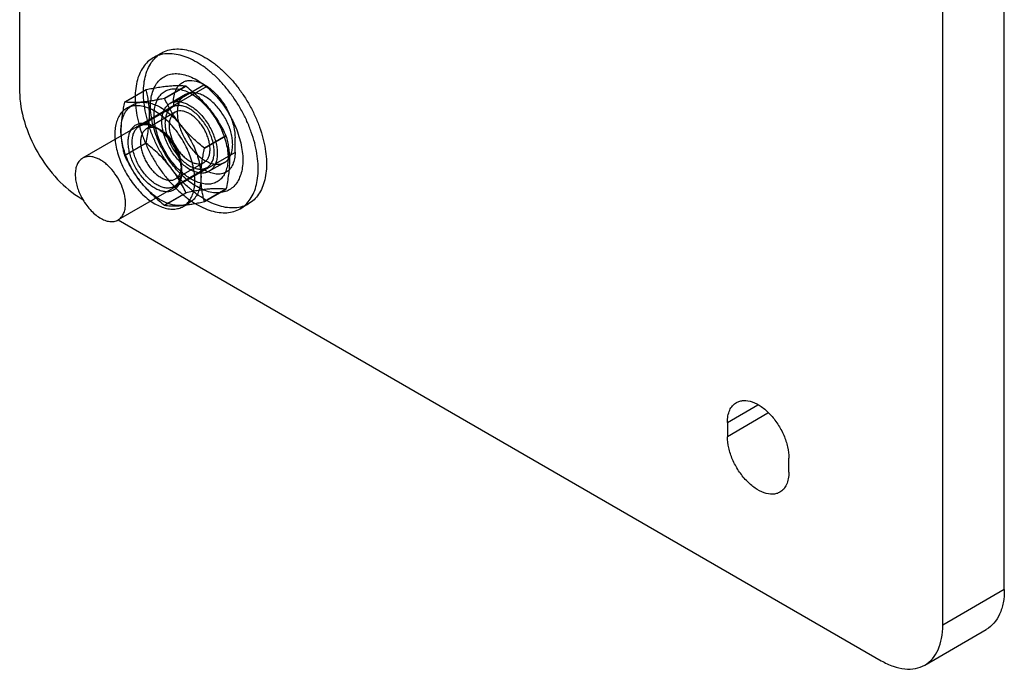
# Model space of a CAD drawing. Header units: millimetres. Extents: x 68 to 183, y 27 to 323.
# Tile 1 of 6: x 68 to 181, y 27 to 101. Entities that reach past the tile are written whole.
import ezdxf

# ---------------------------------------------------------------- set-up
doc = ezdxf.new("R2010")
doc.units = ezdxf.units.MM
doc.header["$LTSCALE"] = 22.740857
doc.layers.get('0').update_dxf_attribs({"linetype": 'CONTINUOUS'})
doc.layers.add('INTFCLR_11511', color=7, linetype='CONTINUOUS')

msp = doc.modelspace()

# ---------------------------------------------------------------- linework, layer by layer
at = {"color": 7}
for p, q in [((67.81, 313.66), (67.81, 93.21)), ((180.95, 36.05), (180.95, 256.51)), ((173.88, 31.97), (173.88, 252.43)), ((85.49, 91.98), (88.99, 94)), ((89.32, 93.81), (75.05, 85.57)), ((85.49, 91.98), (85.49, 91.6)), ((92.56, 86.27), (92.56, 87.9)), ((92.56, 86.24), (79.13, 78.49)), ((74.89, 80.96), (75.08, 80.85)), ((79.14, 78.5), (166.81, 27.89)), ((149.13, 55.24), (152.63, 57.26)), ((153.77, 56.29), (149.13, 53.61)), ((149.13, 55.24), (149.13, 53.61)), ((156.2, 49.53), (156.2, 51.16)), ((180.95, 36.05), (173.88, 31.97)), ((171.81, 27.39), (178.88, 31.48))]:
    msp.add_line(p, q, dxfattribs=at)
msp.add_arc((81.15, 84.37), 7.04, 207.0803, 208.5436, dxfattribs=at)
for points, knots in [([(85.49, 91.98), (85.49, 92.24), (85.53, 92.72), (85.73, 93.38), (86.05, 93.92), (86.36, 94.18), (86.53, 94.27)], [0, 0, 0, 0, 0.289641, 0.549111, 0.782236, 1, 1, 1, 1]), ([(86.53, 94.27), (86.65, 94.34), (86.92, 94.46), (87.54, 94.55), (88.42, 94.38), (89.45, 93.81), (90.44, 92.94), (91.31, 91.82), (92, 90.55), (92.44, 89.23), (92.56, 88.33), (92.56, 87.9)], [0, 0, 0, 0, 0.042877, 0.087523, 0.186929, 0.30424, 0.437966, 0.582371, 0.729593, 0.871254, 1, 1, 1, 1]), ([(67.81, 93.21), (67.81, 92.05), (68.25, 89.6), (69.76, 86.17), (71.98, 83.14), (73.88, 81.54), (74.89, 80.96)], [0, 0, 0, 0, 0.237229, 0.500001, 0.762772, 1, 1, 1, 1]), ([(92.56, 86.27), (92.56, 86.01), (92.52, 85.53), (92.33, 84.87), (92, 84.33), (91.69, 84.07), (91.53, 83.98)], [0, 0, 0, 0, 0.289641, 0.549111, 0.782236, 1, 1, 1, 1]), ([(75.05, 85.57), (74.98, 85.53), (74.85, 85.44), (74.62, 85.22), (74.39, 84.84), (74.23, 84.3), (74.2, 83.91), (74.2, 83.7)], [0, 0, 0, 0, 0.108161, 0.218361, 0.451366, 0.710409, 1, 1, 1, 1]), ([(79.98, 80.36), (79.98, 80.53), (79.96, 80.88), (79.83, 81.61), (79.52, 82.53), (78.96, 83.57), (78.35, 84.34), (77.81, 84.87), (77.39, 85.19), (76.97, 85.45), (76.54, 85.64), (76.13, 85.75), (75.74, 85.78), (75.37, 85.72), (75.15, 85.63), (75.05, 85.57)], [0, 0, 0, 0, 0.062416, 0.1288, 0.2703, 0.41736, 0.561615, 0.630253, 0.695378, 0.756362, 0.812832, 0.864764, 0.912566, 0.957167, 1, 1, 1, 1]), ([(91.53, 83.98), (91.37, 83.89), (91, 83.75), (90.38, 83.73), (89.73, 83.88), (89.3, 84.07), (89.08, 84.19)], [0, 0, 0, 0, 0.218641, 0.452177, 0.711107, 1, 1, 1, 1]), ([(74.2, 83.7), (74.2, 83.5), (74.23, 83.08), (74.37, 82.45), (74.58, 81.8), (74.77, 81.38), (74.88, 81.17)], [0, 0, 0, 0, 0.229188, 0.474964, 0.733484, 1, 1, 1, 1]), ([(74.96, 81.01), (75.09, 80.77), (75.38, 80.31), (75.88, 79.68), (76.42, 79.15), (77, 78.73), (77.58, 78.44), (78.14, 78.29), (78.6, 78.3), (78.92, 78.38), (79.07, 78.45), (79.13, 78.49)], [0, 0, 0, 0, 0.154429, 0.305613, 0.449669, 0.583356, 0.704521, 0.812646, 0.909512, 0.955202, 1, 1, 1, 1]), ([(79.13, 78.49), (79.2, 78.53), (79.33, 78.62), (79.56, 78.85), (79.79, 79.22), (79.95, 79.76), (79.98, 80.16), (79.98, 80.36)], [0, 0, 0, 0, 0.108161, 0.218361, 0.451366, 0.710409, 1, 1, 1, 1]), ([(150.17, 57.53), (150.29, 57.6), (150.56, 57.71), (151.18, 57.81), (152.06, 57.63), (153.09, 57.07), (154.08, 56.19), (154.95, 55.08), (155.64, 53.8), (156.08, 52.48), (156.2, 51.59), (156.2, 51.16)], [0, 0, 0, 0, 0.042877, 0.087523, 0.186929, 0.30424, 0.437966, 0.582371, 0.729593, 0.871254, 1, 1, 1, 1]), ([(149.13, 55.24), (149.13, 55.49), (149.17, 55.98), (149.37, 56.64), (149.69, 57.18), (150, 57.43), (150.17, 57.53)], [0, 0, 0, 0, 0.289641, 0.549111, 0.782236, 1, 1, 1, 1]), ([(155.17, 47.24), (155.04, 47.17), (154.77, 47.05), (154.15, 46.96), (153.28, 47.13), (152.25, 47.7), (151.26, 48.57), (150.39, 49.69), (149.7, 50.96), (149.25, 52.28), (149.13, 53.18), (149.13, 53.61)], [0, 0, 0, 0, 0.042877, 0.087523, 0.186929, 0.30424, 0.437966, 0.582371, 0.729593, 0.871254, 1, 1, 1, 1]), ([(156.2, 49.53), (156.2, 49.27), (156.16, 48.79), (155.97, 48.13), (155.64, 47.59), (155.33, 47.33), (155.17, 47.24)], [0, 0, 0, 0, 0.289641, 0.549111, 0.782236, 1, 1, 1, 1]), ([(180.95, 36.05), (180.95, 35.55), (180.88, 34.58), (180.48, 33.26), (179.83, 32.19), (179.21, 31.67), (178.88, 31.48)], [0, 0, 0, 0, 0.289776, 0.54907, 0.782226, 1, 1, 1, 1]), ([(171.81, 27.39), (172.14, 27.58), (172.76, 28.1), (173.41, 29.18), (173.8, 30.5), (173.88, 31.46), (173.88, 31.97)], [0, 0, 0, 0, 0.217774, 0.45093, 0.710224, 1, 1, 1, 1]), ([(166.81, 27.89), (167.25, 27.64), (168.12, 27.22), (169.46, 26.9), (170.72, 26.93), (171.48, 27.2), (171.81, 27.39)], [0, 0, 0, 0, 0.289775, 0.549069, 0.782225, 1, 1, 1, 1])]:
    msp.add_open_spline(points, degree=3, knots=knots, dxfattribs=at)
at = {"layer": 'INTFCLR_11511', "color": 7}
for p, q in [((84.1, 97.65), (83.15, 97.1)), ((82.33, 93.44), (79.86, 92.01)), ((79.87, 92.02), (82.34, 93.45)), ((86.92, 93.86), (84.45, 92.43)), ((84.46, 92.43), (86.93, 93.85)), ((86.85, 92.89), (85.09, 91.87)), ((86.92, 93.85), (86.92, 93.86)), ((86.93, 93.85), (86.92, 93.85)), ((80.09, 91.29), (80.8, 91.7)), ((81.57, 89.26), (85.34, 91.43)), ((85.68, 90.85), (82.39, 88.95)), ((84.05, 88.78), (83.34, 89.19)), ((79.86, 85.9), (82.33, 87.33)), ((82.34, 87.31), (79.87, 85.89)), ((82.33, 87.33), (82.34, 87.31)), ((91.51, 88.15), (89.05, 86.72)), ((89.05, 86.71), (91.52, 88.13)), ((91.52, 88.13), (91.51, 88.15)), ((89.05, 86.71), (89.05, 86.72)), ((79.86, 85.9), (79.87, 85.89)), ((89, 85.09), (85.71, 83.19)), ((91.35, 85.09), (89.59, 84.07)), ((85.57, 82.33), (89.34, 84.5)), ((86.4, 84.71), (86.4, 83.9)), ((84.45, 80.19), (86.92, 81.61)), ((86.93, 81.6), (84.46, 80.18)), ((86.92, 81.61), (86.92, 81.61)), ((86.92, 81.61), (86.93, 81.6)), ((91.52, 82.02), (89.05, 80.6)), ((89.05, 80.59), (91.51, 82.01)), ((86.59, 80.03), (87.3, 80.44)), ((94.1, 80.33), (93.15, 79.78))]:
    msp.add_line(p, q, dxfattribs=at)
for centre, radius, start, end in [((84.8, 91.71), 3.02, 144.783, 145.0075), ((82.34, 90.28), 3.02, 144.7829, 145.0074), ((81.21, 86.8), 6.5, 59.9266, 60.0652), ((89.05, 83.75), 3.02, 324.7854, 325.0099), ((86.6, 82.32), 3, 324.7837, 325.0103), ((88.27, 86.78), 7.62, 239.9415, 240.0598)]:
    msp.add_arc(centre, radius, start, end, dxfattribs=at)
for points, knots in [([(88.15, 96.6), (87.84, 96.78), (87.22, 97.09), (86.27, 97.42), (85.36, 97.58), (84.49, 97.57), (83.68, 97.38), (82.96, 97.02), (82.34, 96.49), (81.84, 95.82), (81.45, 95.01), (81.2, 94.08), (81.07, 93.04), (81.08, 91.93), (81.21, 90.75), (81.47, 89.53), (81.86, 88.29), (82.36, 87.05), (82.96, 85.84), (83.67, 84.68), (84.45, 83.59), (85.3, 82.58), (86.21, 81.68), (87.15, 80.9), (87.82, 80.47), (88.15, 80.27)], [0, 0, 0, 0, 0.042692, 0.082292, 0.11888, 0.152807, 0.184966, 0.216273, 0.247849, 0.280786, 0.316013, 0.354116, 0.395296, 0.439539, 0.486641, 0.536257, 0.587843, 0.640841, 0.694697, 0.748756, 0.802363, 0.854772, 0.905612, 0.954198, 1, 1, 1, 1]), ([(89.1, 80.82), (88.77, 81.02), (88.11, 81.45), (87.17, 82.23), (86.26, 83.13), (85.41, 84.13), (84.63, 85.22), (83.92, 86.39), (83.31, 87.6), (82.81, 88.84), (82.43, 90.08), (82.17, 91.3), (82.03, 92.48), (82.03, 93.6), (82.15, 94.63), (82.41, 95.56), (82.79, 96.37), (83.3, 97.04), (83.91, 97.57), (84.63, 97.93), (85.44, 98.12), (86.31, 98.13), (87.22, 97.97), (88.17, 97.65), (88.79, 97.33), (89.1, 97.15)], [0, 0, 0, 0, 0.045705, 0.094169, 0.144901, 0.197254, 0.250887, 0.305027, 0.358968, 0.412048, 0.463731, 0.513445, 0.560606, 0.60484, 0.645954, 0.683979, 0.719144, 0.752036, 0.783568, 0.814826, 0.846957, 0.880898, 0.917541, 0.957224, 1, 1, 1, 1]), ([(88.15, 80.27), (88.46, 80.09), (89.08, 79.78), (90.03, 79.46), (90.94, 79.3), (91.81, 79.31), (92.62, 79.5), (93.34, 79.86), (93.96, 80.38), (94.46, 81.06), (94.85, 81.87), (95.1, 82.8), (95.23, 83.83), (95.22, 84.95), (95.09, 86.13), (94.83, 87.35), (94.44, 88.59), (93.94, 89.82), (93.34, 91.03), (92.63, 92.2), (91.85, 93.29), (91, 94.3), (90.09, 95.2), (89.15, 95.97), (88.48, 96.41), (88.15, 96.6)], [0, 0, 0, 0, 0.042692, 0.082292, 0.11888, 0.152807, 0.184966, 0.216273, 0.247849, 0.280786, 0.316013, 0.354116, 0.395296, 0.439539, 0.486641, 0.536257, 0.587843, 0.640841, 0.694697, 0.748756, 0.802363, 0.854772, 0.905612, 0.954198, 1, 1, 1, 1]), ([(89.1, 97.15), (89.44, 96.96), (90.1, 96.52), (91.04, 95.75), (91.95, 94.85), (92.8, 93.85), (93.58, 92.75), (94.29, 91.59), (94.89, 90.38), (95.4, 89.14), (95.78, 87.9), (96.04, 86.68), (96.18, 85.5), (96.18, 84.38), (96.06, 83.35), (95.8, 82.42), (95.42, 81.61), (94.91, 80.93), (94.29, 80.41), (93.58, 80.05), (92.77, 79.86), (91.9, 79.85), (90.99, 80.01), (90.04, 80.33), (89.42, 80.64), (89.1, 80.82)], [0, 0, 0, 0, 0.045705, 0.094169, 0.144901, 0.197254, 0.250887, 0.305027, 0.358968, 0.412048, 0.463731, 0.513445, 0.560606, 0.60484, 0.645954, 0.683979, 0.719144, 0.752036, 0.783568, 0.814826, 0.846957, 0.880898, 0.917541, 0.957224, 1, 1, 1, 1]), ([(88.15, 82.31), (87.88, 82.47), (87.33, 82.84), (86.56, 83.49), (85.83, 84.25), (85.14, 85.1), (84.53, 86.03), (83.99, 87), (83.55, 88.01), (83.2, 89.03), (82.97, 90.04), (82.84, 91.01), (82.84, 91.92), (82.95, 92.76), (83.18, 93.51), (83.52, 94.15), (83.98, 94.66), (84.53, 95.03), (85.16, 95.25), (85.86, 95.31), (86.61, 95.21), (87.39, 94.96), (87.9, 94.71), (88.15, 94.56)], [0, 0, 0, 0, 0.050269, 0.10376, 0.15982, 0.217642, 0.276766, 0.336103, 0.394696, 0.451724, 0.506477, 0.558306, 0.606698, 0.651381, 0.692393, 0.730157, 0.765538, 0.799809, 0.83447, 0.870853, 0.910252, 0.953254, 1, 1, 1, 1]), ([(82.34, 93.45), (82.58, 93.5), (83.05, 93.59), (83.75, 93.72), (84.4, 93.81), (85, 93.88), (85.55, 93.92), (86.05, 93.93), (86.5, 93.91), (86.78, 93.88), (86.92, 93.86)], [0, 0, 0, 0, 0.160696, 0.313749, 0.456988, 0.588397, 0.707682, 0.815427, 0.912431, 1, 1, 1, 1]), ([(88.15, 94.56), (88.42, 94.4), (88.97, 94.04), (89.74, 93.39), (90.47, 92.63), (91.16, 91.78), (91.77, 90.85), (92.31, 89.87), (92.76, 88.86), (93.1, 87.84), (93.33, 86.84), (93.46, 85.87), (93.46, 84.95), (93.35, 84.11), (93.12, 83.36), (92.78, 82.73), (92.32, 82.21), (91.77, 81.84), (91.14, 81.63), (90.44, 81.57), (89.69, 81.66), (88.91, 81.91), (88.41, 82.17), (88.15, 82.31)], [0, 0, 0, 0, 0.050269, 0.10376, 0.15982, 0.217642, 0.276766, 0.336103, 0.394696, 0.451724, 0.506477, 0.558306, 0.606698, 0.651381, 0.692393, 0.730157, 0.765538, 0.799809, 0.83447, 0.870853, 0.910252, 0.953254, 1, 1, 1, 1]), ([(82.33, 87.33), (82.39, 87.61), (82.5, 88.17), (82.62, 89), (82.7, 89.81), (82.73, 90.6), (82.7, 91.36), (82.63, 92.08), (82.5, 92.77), (82.39, 93.22), (82.33, 93.44)], [0, 0, 0, 0, 0.13986, 0.276543, 0.409, 0.536171, 0.658328, 0.776134, 0.889915, 1, 1, 1, 1]), ([(87.51, 83.17), (87.28, 83.3), (86.83, 83.61), (86.18, 84.17), (85.57, 84.82), (85.01, 85.54), (84.5, 86.33), (84.07, 87.16), (83.72, 88.01), (83.47, 88.87), (83.31, 89.7), (83.25, 90.5), (83.3, 91.24), (83.45, 91.9), (83.71, 92.48), (84.06, 92.94), (84.5, 93.29), (85.02, 93.5), (85.6, 93.57), (86.23, 93.5), (86.88, 93.3), (87.3, 93.09), (87.51, 92.97)], [0, 0, 0, 0, 0.052795, 0.109116, 0.16827, 0.229402, 0.291549, 0.353696, 0.41483, 0.473988, 0.530313, 0.583113, 0.631932, 0.676638, 0.717521, 0.755385, 0.791561, 0.827736, 0.865599, 0.906481, 0.951185, 1, 1, 1, 1]), ([(89.1, 92.66), (88.94, 92.76), (88.6, 92.92), (88.09, 93.07), (87.6, 93.11), (87.15, 93.04), (86.75, 92.85), (86.42, 92.54), (86.17, 92.14), (86, 91.65), (85.92, 91.1), (85.92, 90.49), (86.01, 89.85), (86.18, 89.18), (86.43, 88.51), (86.75, 87.85), (87.14, 87.22), (87.57, 86.63), (88.05, 86.11), (88.56, 85.67), (88.92, 85.42), (89.1, 85.31)], [0, 0, 0, 0, 0.051203, 0.09798, 0.140567, 0.179821, 0.217949, 0.256598, 0.297592, 0.342258, 0.391254, 0.444685, 0.502217, 0.563196, 0.626761, 0.691907, 0.757434, 0.821604, 0.884245, 0.944046, 1, 1, 1, 1]), ([(86.93, 93.85), (87.18, 93.65), (87.66, 93.25), (88.36, 92.61), (89.02, 91.94), (89.62, 91.24), (90.17, 90.5), (90.67, 89.74), (91.12, 88.95), (91.39, 88.42), (91.51, 88.15)], [0, 0, 0, 0, 0.128605, 0.256702, 0.383802, 0.509239, 0.633377, 0.756674, 0.878984, 1, 1, 1, 1]), ([(87.51, 92.97), (87.74, 92.84), (88.2, 92.53), (88.85, 91.97), (89.46, 91.33), (90.02, 90.6), (90.53, 89.81), (90.96, 88.98), (91.3, 88.13), (91.56, 87.27), (91.72, 86.44), (91.77, 85.64), (91.73, 84.9), (91.57, 84.24), (91.32, 83.67), (90.97, 83.2), (90.53, 82.85), (90.01, 82.64), (89.42, 82.57), (88.8, 82.64), (88.15, 82.84), (87.73, 83.05), (87.51, 83.17)], [0, 0, 0, 0, 0.052795, 0.109116, 0.168271, 0.229402, 0.291549, 0.353696, 0.41483, 0.473989, 0.530313, 0.583113, 0.631933, 0.676639, 0.717522, 0.755386, 0.791561, 0.827737, 0.8656, 0.906481, 0.951185, 1, 1, 1, 1]), ([(79.86, 92.01), (79.81, 91.78), (79.72, 91.33), (79.6, 90.65), (79.52, 89.99), (79.46, 89.35), (79.45, 88.93), (79.45, 88.72)], [0, 0, 0, 0, 0.213802, 0.421239, 0.62157, 0.814555, 1, 1, 1, 1]), ([(79.45, 88.72), (79.45, 88.98), (79.48, 89.47), (79.63, 90.16), (79.88, 90.76), (80.23, 91.26), (80.66, 91.64), (81.18, 91.9), (81.56, 91.98), (81.75, 91.99)], [0, 0, 0, 0, 0.172815, 0.331703, 0.477629, 0.612972, 0.74157, 0.868697, 1, 1, 1, 1]), ([(81.75, 91.99), (81.61, 91.98), (81.32, 91.96), (80.92, 91.95), (80.54, 91.96), (80.2, 91.98), (79.97, 92.01), (79.87, 92.02)], [0, 0, 0, 0, 0.232126, 0.447073, 0.645591, 0.829276, 1, 1, 1, 1]), ([(84.45, 92.43), (84.25, 92.39), (83.86, 92.31), (83.29, 92.2), (82.74, 92.11), (82.24, 92.04), (81.91, 92.01), (81.75, 91.99)], [0, 0, 0, 0, 0.224467, 0.437979, 0.639009, 0.82661, 1, 1, 1, 1]), ([(81.75, 91.99), (81.93, 92.01), (82.31, 92), (82.88, 91.89), (83.47, 91.68), (83.86, 91.49), (84.05, 91.38)], [0, 0, 0, 0, 0.223351, 0.463304, 0.721898, 1, 1, 1, 1]), ([(87.34, 84.29), (87.15, 84.4), (86.79, 84.64), (86.29, 85.09), (85.81, 85.61), (85.37, 86.19), (84.99, 86.83), (84.66, 87.49), (84.41, 88.17), (84.24, 88.84), (84.15, 89.49), (84.15, 90.09), (84.23, 90.64), (84.4, 91.12), (84.65, 91.52), (84.98, 91.82), (85.38, 92.02), (85.83, 92.09), (86.32, 92.06), (86.83, 91.9), (87.17, 91.74), (87.34, 91.64)], [0, 0, 0, 0, 0.055599, 0.115211, 0.177857, 0.24222, 0.308107, 0.373692, 0.437657, 0.498895, 0.556497, 0.609833, 0.658613, 0.702986, 0.743677, 0.78206, 0.819977, 0.85909, 0.901626, 0.948496, 1, 1, 1, 1]), ([(86.35, 89.34), (86.2, 89.53), (85.9, 89.91), (85.5, 90.51), (85.12, 91.13), (84.78, 91.77), (84.57, 92.21), (84.46, 92.43)], [0, 0, 0, 0, 0.199413, 0.398895, 0.598624, 0.798971, 1, 1, 1, 1]), ([(87.34, 91.64), (87.52, 91.54), (87.88, 91.29), (88.39, 90.85), (88.86, 90.33), (89.3, 89.74), (89.69, 89.11), (90.01, 88.45), (90.26, 87.77), (90.43, 87.1), (90.52, 86.45), (90.52, 85.84), (90.44, 85.29), (90.27, 84.81), (90.02, 84.42), (89.69, 84.11), (89.29, 83.92), (88.84, 83.84), (88.35, 83.88), (87.84, 84.03), (87.51, 84.2), (87.34, 84.29)], [0, 0, 0, 0, 0.055599, 0.115211, 0.177857, 0.24222, 0.308107, 0.373692, 0.437657, 0.498895, 0.556497, 0.609833, 0.658613, 0.702986, 0.743677, 0.78206, 0.819977, 0.85909, 0.901626, 0.948496, 1, 1, 1, 1]), ([(89.1, 85.31), (89.27, 85.22), (89.61, 85.05), (90.12, 84.9), (90.61, 84.86), (91.06, 84.94), (91.46, 85.13), (91.79, 85.44), (92.04, 85.84), (92.21, 86.32), (92.29, 86.88), (92.29, 87.48), (92.2, 88.13), (92.03, 88.8), (91.78, 89.47), (91.46, 90.13), (91.07, 90.76), (90.64, 91.34), (90.16, 91.86), (89.65, 92.31), (89.29, 92.56), (89.1, 92.66)], [0, 0, 0, 0, 0.051203, 0.09798, 0.140567, 0.179821, 0.217949, 0.256598, 0.297592, 0.342258, 0.391254, 0.444685, 0.502217, 0.563196, 0.626761, 0.691907, 0.757434, 0.821604, 0.884245, 0.944046, 1, 1, 1, 1]), ([(83.34, 90.97), (83.12, 91.1), (82.68, 91.31), (82.01, 91.53), (81.36, 91.62), (80.76, 91.57), (80.21, 91.38), (79.73, 91.06), (79.34, 90.62), (79.04, 90.06), (78.84, 89.42), (78.74, 88.69), (78.74, 87.89), (78.85, 87.05), (79.05, 86.18), (79.35, 85.3), (79.73, 84.42), (80.2, 83.58), (80.73, 82.78), (81.32, 82.04), (81.96, 81.38), (82.63, 80.81), (83.1, 80.49), (83.34, 80.35)], [0, 0, 0, 0, 0.046611, 0.089503, 0.128855, 0.165219, 0.199897, 0.234208, 0.269592, 0.307326, 0.348315, 0.393, 0.441401, 0.493237, 0.548, 0.605029, 0.663566, 0.722791, 0.781837, 0.83975, 0.896011, 0.949662, 1, 1, 1, 1]), ([(83.34, 80.35), (83.56, 80.23), (84, 80.01), (84.67, 79.79), (85.32, 79.71), (85.93, 79.76), (86.48, 79.94), (86.96, 80.26), (87.35, 80.71), (87.65, 81.26), (87.85, 81.91), (87.94, 82.64), (87.94, 83.43), (87.84, 84.27), (87.63, 85.14), (87.33, 86.02), (86.95, 86.9), (86.48, 87.75), (85.95, 88.55), (85.36, 89.29), (84.72, 89.95), (84.05, 90.51), (83.58, 90.83), (83.34, 90.97)], [0, 0, 0, 0, 0.046611, 0.089503, 0.128855, 0.165219, 0.199897, 0.234208, 0.269592, 0.307326, 0.348315, 0.393, 0.441401, 0.493237, 0.548, 0.605029, 0.663566, 0.722791, 0.781837, 0.83975, 0.896011, 0.949662, 1, 1, 1, 1]), ([(84.05, 91.38), (84.26, 91.26), (84.67, 90.99), (85.26, 90.51), (85.82, 89.96), (86.18, 89.55), (86.35, 89.34)], [0, 0, 0, 0, 0.232092, 0.477464, 0.734337, 1, 1, 1, 1]), ([(90.17, 86.34), (90.17, 86.53), (90.13, 86.94), (90, 87.56), (89.79, 88.2), (89.51, 88.82), (89.17, 89.42), (88.76, 89.98), (88.32, 90.48), (87.85, 90.9), (87.36, 91.24), (86.87, 91.48), (86.39, 91.61), (85.93, 91.63), (85.52, 91.54), (85.15, 91.33), (84.87, 91.02), (84.66, 90.61), (84.53, 90.13), (84.51, 89.78), (84.51, 89.6)], [0, 0, 0, 0, 0.058915, 0.122087, 0.188524, 0.257009, 0.32619, 0.394675, 0.461113, 0.524283, 0.583191, 0.637188, 0.686118, 0.730492, 0.771622, 0.811564, 0.852694, 0.897067, 0.945997, 1, 1, 1, 1]), ([(87.34, 90.68), (87.21, 90.76), (86.95, 90.88), (86.55, 90.99), (86.17, 91.01), (85.82, 90.94), (85.52, 90.76), (85.28, 90.5), (85.11, 90.16), (85.01, 89.76), (84.98, 89.31), (85.01, 88.82), (85.12, 88.3), (85.29, 87.78), (85.53, 87.26), (85.82, 86.76), (86.15, 86.3), (86.52, 85.89), (86.91, 85.53), (87.19, 85.34), (87.34, 85.26)], [0, 0, 0, 0, 0.053936, 0.102901, 0.147299, 0.188233, 0.2283, 0.269628, 0.314162, 0.363165, 0.41712, 0.475893, 0.538884, 0.605164, 0.673585, 0.742707, 0.810771, 0.877346, 0.940811, 1, 1, 1, 1]), ([(87.34, 85.26), (87.47, 85.18), (87.73, 85.05), (88.13, 84.94), (88.5, 84.92), (88.85, 85), (89.15, 85.17), (89.39, 85.44), (89.56, 85.77), (89.67, 86.18), (89.7, 86.63), (89.66, 87.12), (89.55, 87.63), (89.38, 88.16), (89.15, 88.68), (88.86, 89.18), (88.53, 89.64), (88.16, 90.05), (87.76, 90.4), (87.48, 90.6), (87.34, 90.68)], [0, 0, 0, 0, 0.053936, 0.102901, 0.147299, 0.188233, 0.2283, 0.269628, 0.314162, 0.363165, 0.41712, 0.475893, 0.538884, 0.605164, 0.673585, 0.742707, 0.810771, 0.877346, 0.940811, 1, 1, 1, 1]), ([(83.34, 82.13), (83.17, 82.23), (82.82, 82.47), (82.33, 82.9), (81.87, 83.4), (81.45, 83.96), (81.08, 84.56), (80.77, 85.2), (80.53, 85.85), (80.37, 86.5), (80.28, 87.12), (80.28, 87.7), (80.36, 88.23), (80.52, 88.69), (80.76, 89.08), (81.08, 89.37), (81.46, 89.55), (81.89, 89.62), (82.36, 89.59), (82.86, 89.44), (83.18, 89.28), (83.34, 89.19)], [0, 0, 0, 0, 0.055603, 0.115215, 0.177872, 0.242234, 0.30808, 0.373664, 0.43763, 0.498867, 0.556465, 0.609799, 0.658578, 0.702954, 0.743652, 0.78204, 0.819944, 0.859065, 0.901617, 0.948494, 1, 1, 1, 1]), ([(80.74, 87.43), (80.74, 87.61), (80.77, 87.95), (80.89, 88.44), (81.1, 88.84), (81.39, 89.16), (81.75, 89.37), (82.17, 89.46), (82.62, 89.44), (83.1, 89.3), (83.59, 89.06), (84.08, 88.73), (84.55, 88.3), (85, 87.81), (85.4, 87.25), (85.75, 86.65), (86.03, 86.02), (86.24, 85.39), (86.37, 84.77), (86.4, 84.36), (86.4, 84.16)], [0, 0, 0, 0, 0.054003, 0.102933, 0.147306, 0.188436, 0.228378, 0.269508, 0.313882, 0.362812, 0.416809, 0.475717, 0.538887, 0.605325, 0.67381, 0.742991, 0.811476, 0.877913, 0.941085, 1, 1, 1, 1]), ([(84.51, 89.6), (84.51, 89.4), (84.54, 88.99), (84.67, 88.37), (84.88, 87.74), (85.16, 87.11), (85.51, 86.51), (85.91, 85.95), (86.35, 85.46), (86.83, 85.03), (87.32, 84.7), (87.81, 84.46), (88.29, 84.33), (88.74, 84.3), (89.16, 84.4), (89.52, 84.6), (89.81, 84.92), (90.02, 85.33), (90.14, 85.81), (90.17, 86.15), (90.17, 86.34)], [0, 0, 0, 0, 0.058915, 0.122087, 0.188524, 0.257009, 0.32619, 0.394675, 0.461113, 0.524283, 0.583191, 0.637188, 0.686118, 0.730492, 0.771622, 0.811564, 0.852694, 0.897067, 0.945997, 1, 1, 1, 1]), ([(81.75, 82.8), (81.55, 83.05), (81.17, 83.57), (80.67, 84.4), (80.24, 85.26), (79.9, 86.14), (79.65, 87.02), (79.49, 87.88), (79.45, 88.45), (79.45, 88.72)], [0, 0, 0, 0, 0.148489, 0.298749, 0.448459, 0.595354, 0.737366, 0.87272, 1, 1, 1, 1]), ([(79.45, 88.72), (79.45, 88.52), (79.46, 88.13), (79.52, 87.55), (79.6, 86.99), (79.71, 86.44), (79.81, 86.08), (79.86, 85.9)], [0, 0, 0, 0, 0.208556, 0.412168, 0.611378, 0.807088, 1, 1, 1, 1]), ([(84.05, 88.78), (83.92, 88.86), (83.66, 88.98), (83.26, 89.1), (82.88, 89.11), (82.53, 89.04), (82.23, 88.86), (81.99, 88.6), (81.82, 88.27), (81.72, 87.86), (81.69, 87.41), (81.73, 86.92), (81.83, 86.41), (82.01, 85.88), (82.24, 85.36), (82.53, 84.86), (82.86, 84.4), (83.23, 83.98), (83.62, 83.63), (83.91, 83.44), (84.05, 83.36)], [0, 0, 0, 0, 0.054024, 0.102978, 0.147373, 0.188521, 0.228477, 0.269614, 0.31398, 0.362874, 0.416808, 0.475642, 0.538749, 0.605154, 0.673637, 0.742843, 0.811367, 0.877849, 0.941059, 1, 1, 1, 1]), ([(83.34, 89.19), (83.52, 89.09), (83.86, 88.85), (84.35, 88.43), (84.81, 87.93), (85.23, 87.37), (85.6, 86.76), (85.91, 86.12), (86.15, 85.47), (86.32, 84.82), (86.4, 84.2), (86.4, 83.62), (86.32, 83.09), (86.16, 82.63), (85.92, 82.25), (85.6, 81.96), (85.22, 81.77), (84.79, 81.7), (84.32, 81.74), (83.83, 81.88), (83.5, 82.04), (83.34, 82.13)], [0, 0, 0, 0, 0.055603, 0.115215, 0.177872, 0.242234, 0.30808, 0.373664, 0.43763, 0.498867, 0.556465, 0.609799, 0.658578, 0.702954, 0.743652, 0.78204, 0.819944, 0.859065, 0.901617, 0.948494, 1, 1, 1, 1]), ([(84.05, 83.36), (84.18, 83.28), (84.44, 83.16), (84.84, 83.04), (85.22, 83.03), (85.56, 83.1), (85.86, 83.28), (86.1, 83.54), (86.28, 83.87), (86.38, 84.28), (86.41, 84.73), (86.37, 85.22), (86.26, 85.73), (86.09, 86.26), (85.86, 86.78), (85.57, 87.28), (85.24, 87.74), (84.87, 88.16), (84.47, 88.51), (84.19, 88.7), (84.05, 88.78)], [0, 0, 0, 0, 0.054024, 0.102979, 0.147374, 0.188521, 0.228477, 0.269615, 0.31398, 0.362875, 0.416808, 0.475642, 0.538749, 0.605154, 0.673637, 0.742842, 0.811367, 0.877849, 0.941059, 1, 1, 1, 1]), ([(86.35, 89.34), (86.55, 89.09), (86.93, 88.57), (87.43, 87.74), (87.86, 86.88), (88.2, 86), (88.45, 85.12), (88.61, 84.26), (88.65, 83.69), (88.65, 83.42)], [0, 0, 0, 0, 0.14853, 0.298688, 0.448367, 0.595376, 0.737447, 0.872774, 1, 1, 1, 1]), ([(89.05, 86.72), (88.84, 86.89), (88.44, 87.21), (87.87, 87.72), (87.33, 88.24), (86.82, 88.78), (86.5, 89.15), (86.35, 89.34)], [0, 0, 0, 0, 0.206452, 0.409809, 0.609798, 0.806526, 1, 1, 1, 1]), ([(86.4, 84.16), (86.4, 83.98), (86.37, 83.63), (86.25, 83.15), (86.04, 82.74), (85.75, 82.43), (85.39, 82.22), (84.97, 82.13), (84.52, 82.15), (84.04, 82.29), (83.55, 82.52), (83.06, 82.86), (82.59, 83.28), (82.14, 83.78), (81.74, 84.34), (81.39, 84.94), (81.11, 85.56), (80.9, 86.2), (80.77, 86.82), (80.74, 87.23), (80.74, 87.43)], [0, 0, 0, 0, 0.054003, 0.102933, 0.147306, 0.188436, 0.228378, 0.269508, 0.313882, 0.362812, 0.416809, 0.475717, 0.538887, 0.605325, 0.67381, 0.742991, 0.811476, 0.877913, 0.941085, 1, 1, 1, 1]), ([(86.92, 81.61), (86.79, 81.88), (86.52, 82.41), (86.07, 83.2), (85.58, 83.96), (85.03, 84.7), (84.42, 85.4), (83.77, 86.07), (83.07, 86.71), (82.58, 87.11), (82.34, 87.31)], [0, 0, 0, 0, 0.120969, 0.243184, 0.366559, 0.490719, 0.616132, 0.743153, 0.871349, 1, 1, 1, 1]), ([(91.52, 88.13), (91.58, 87.91), (91.69, 87.47), (91.82, 86.77), (91.9, 86.05), (91.92, 85.29), (91.89, 84.51), (91.81, 83.7), (91.69, 82.86), (91.58, 82.3), (91.52, 82.02)], [0, 0, 0, 0, 0.11007, 0.22378, 0.34167, 0.463851, 0.590995, 0.723356, 0.860121, 1, 1, 1, 1]), ([(88.65, 83.42), (88.65, 83.62), (88.66, 84.04), (88.71, 84.68), (88.79, 85.34), (88.91, 86.02), (89, 86.48), (89.05, 86.71)], [0, 0, 0, 0, 0.185432, 0.378433, 0.578788, 0.786233, 1, 1, 1, 1]), ([(79.87, 85.89), (79.97, 85.67), (80.18, 85.23), (80.53, 84.59), (80.9, 83.97), (81.31, 83.37), (81.6, 82.99), (81.75, 82.8)], [0, 0, 0, 0, 0.201071, 0.401415, 0.60112, 0.800583, 1, 1, 1, 1]), ([(81.75, 82.8), (81.9, 82.61), (82.22, 82.24), (82.73, 81.7), (83.27, 81.18), (83.85, 80.67), (84.25, 80.35), (84.45, 80.19)], [0, 0, 0, 0, 0.19351, 0.390277, 0.590292, 0.793636, 1, 1, 1, 1]), ([(84.05, 80.76), (83.84, 80.88), (83.43, 81.15), (82.84, 81.63), (82.28, 82.18), (81.92, 82.59), (81.75, 82.8)], [0, 0, 0, 0, 0.232092, 0.477464, 0.734337, 1, 1, 1, 1]), ([(88.65, 83.42), (88.65, 83.16), (88.61, 82.67), (88.47, 81.98), (88.22, 81.38), (87.87, 80.88), (87.43, 80.5), (86.92, 80.24), (86.54, 80.16), (86.35, 80.15)], [0, 0, 0, 0, 0.172884, 0.331792, 0.477651, 0.612892, 0.741519, 0.868733, 1, 1, 1, 1]), ([(89.05, 80.6), (89, 80.77), (88.91, 81.13), (88.79, 81.68), (88.71, 82.24), (88.66, 82.82), (88.65, 83.22), (88.65, 83.42)], [0, 0, 0, 0, 0.192946, 0.388649, 0.587835, 0.791431, 1, 1, 1, 1]), ([(91.51, 82.01), (91.38, 82.03), (91.1, 82.06), (90.65, 82.08), (90.15, 82.07), (89.6, 82.04), (88.99, 81.97), (88.34, 81.87), (87.65, 81.75), (87.17, 81.65), (86.93, 81.6)], [0, 0, 0, 0, 0.087576, 0.184539, 0.292377, 0.411696, 0.543078, 0.686202, 0.839321, 1, 1, 1, 1]), ([(86.35, 80.15), (86.17, 80.13), (85.79, 80.14), (85.22, 80.25), (84.63, 80.46), (84.24, 80.65), (84.05, 80.76)], [0, 0, 0, 0, 0.22335, 0.463304, 0.721898, 1, 1, 1, 1]), ([(86.35, 80.15), (86.5, 80.16), (86.83, 80.2), (87.34, 80.27), (87.88, 80.36), (88.45, 80.47), (88.85, 80.55), (89.05, 80.59)], [0, 0, 0, 0, 0.173371, 0.360984, 0.562039, 0.775568, 1, 1, 1, 1]), ([(84.46, 80.18), (84.57, 80.16), (84.79, 80.13), (85.14, 80.11), (85.51, 80.1), (85.92, 80.11), (86.2, 80.13), (86.35, 80.15)], [0, 0, 0, 0, 0.170713, 0.354367, 0.552856, 0.767806, 1, 1, 1, 1])]:
    msp.add_open_spline(points, degree=3, knots=knots, dxfattribs=at)

doc.saveas('drawing.dxf')
